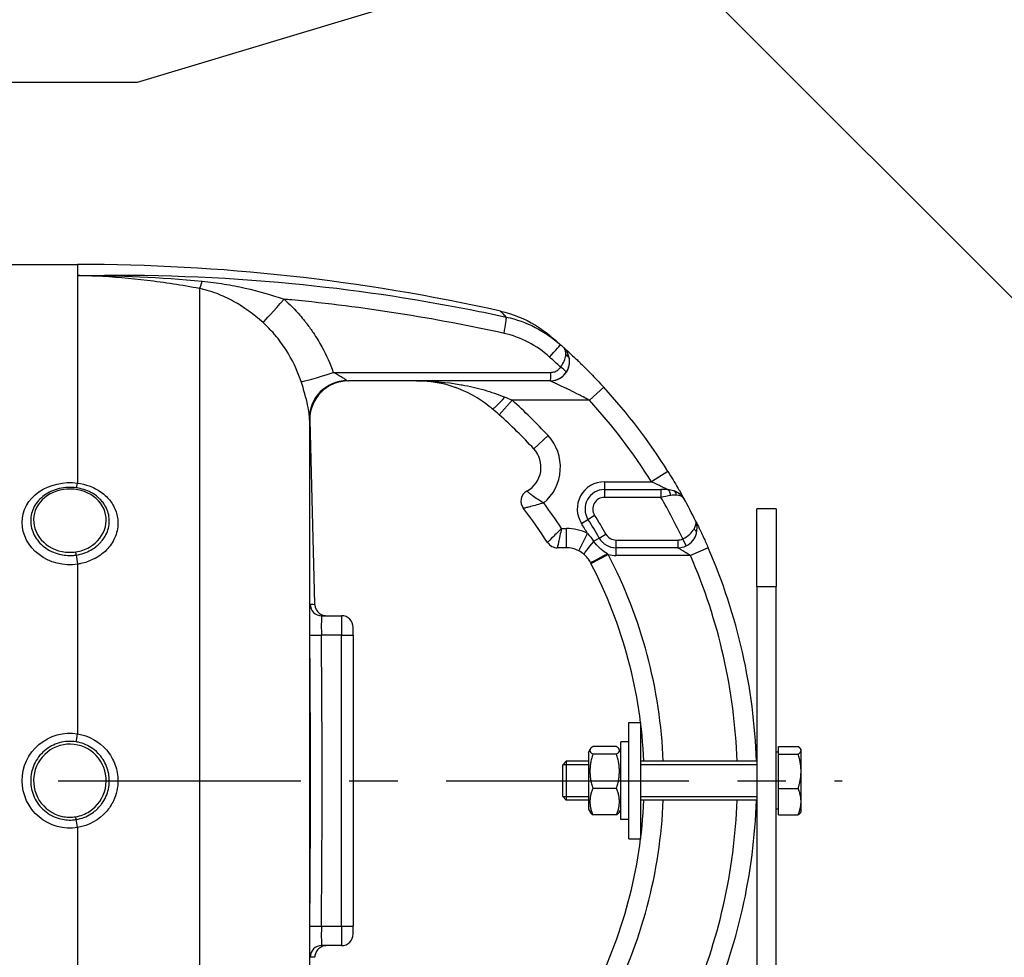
# Model space of a CAD drawing. Header units: millimetres. Extents: x 0 to 5940, y 0 to 4200.
# Tile 41 of 47: x 2734 to 2988, y 2904 to 3145. Entities that reach past the tile are written whole.
import ezdxf

# ---------------------------------------------------------------- set-up
doc = ezdxf.new("R2010")
doc.units = ezdxf.units.MM
doc.header["$LTSCALE"] = 50
doc.linetypes.add('MITTE', pattern=[2, 1.25, -0.25, 0.25, -0.25])
for name, color, linetype in [('02-LINIE-035', 2, 'CONTINUOUS'), ('03-LINIE-050', 3, 'CONTINUOUS'), ('05-ACHSE', 1, 'MITTE')]:
    doc.layers.add(name, color=color, linetype=linetype)

msp = doc.modelspace()

# ---------------------------------------------------------------- linework, layer by layer
at = {"layer": '02-LINIE-035'}
for p, q in [((3147.65, 2915.47), (2733.99, 3329.12)), ((2506.7, 3082.2), (2748.78, 3082.2)), ((2748.78, 3082.2), (2748.78, 3079.33)), ((2748.78, 3079.33), (2748.78, 3025.87)), ((2780.2, 3075.99), (2780.2, 2822.41)), ((2870.52, 3052.2), (2818.58, 3052.2)), ((2870.53, 3052.2), (2870.52, 3052.2)), ((2884.33, 3050.58), (2880.65, 3047.2)), ((2857.39, 3043.46), (2860.71, 3047.2)), ((2880.65, 3047.2), (2860.71, 3047.2)), ((2808.53, 3042.66), (2808.53, 2855.74)), ((2808.58, 3041.94), (2808.66, 3041.94)), ((2809.9, 2994.74), (2808.66, 3041.99)), ((2866.32, 3034.71), (2869.99, 3038.1)), ((2900.88, 3028.85), (2896.64, 3026.2)), ((2884.51, 3026.2), (2884.51, 3024.2)), ((2884.51, 3026.2), (2896.64, 3026.2)), ((2884.51, 3024.2), (2884.51, 3022.2)), ((2884.51, 3024.2), (2899.06, 3024.2)), ((2899.06, 3024.2), (2899.06, 3022.2)), ((2900.76, 3024.2), (2899.06, 3024.2)), ((2899.06, 3022.2), (2884.51, 3022.2)), ((2928.78, 3019.2), (2923.78, 3019.2)), ((2923.78, 2999.2), (2923.78, 3019.2)), ((2928.78, 3019.2), (2928.78, 2999.2)), ((2880.28, 3016.53), (2881.97, 3017.59)), ((2873.46, 3014.2), (2874.71, 3014.2)), ((2874.71, 3009.2), (2874.71, 3014.2)), ((2878.59, 3015.46), (2880.28, 3016.53)), ((2877.9, 3008.43), (2880.18, 3012.88)), ((2881.74, 3010.9), (2883.17, 3011.72)), ((2883.17, 3011.72), (2884.91, 3012.71)), ((2905.59, 3009.7), (2904.71, 3011.5)), ((2874.71, 3009.2), (2872.37, 3009.2)), ((2887.52, 3009.2), (2887.52, 3011.2)), ((2887.52, 3011.2), (2903.39, 3011.2)), ((2903.39, 3009.2), (2887.52, 3009.2)), ((2887.52, 3007.2), (2887.52, 3009.2)), ((2903.39, 3011.2), (2903.39, 3009.2)), ((2911.26, 3009.2), (2906.67, 3007.2)), ((2881.05, 3005.19), (2885.48, 3007.5)), ((2906.67, 3007.2), (2887.52, 3007.2)), ((2748.78, 3004.97), (2748.78, 2961.26)), ((2923.78, 2999.2), (2928.78, 2999.2)), ((2923.78, 2999.2), (2923.78, 2731.2)), ((2928.78, 2731.2), (2928.78, 2999.2)), ((2811.68, 2991.7), (2816.78, 2991.7)), ((2816.78, 2991.7), (2816.78, 2986.7)), ((2819.78, 2986.7), (2819.78, 2988.7)), ((2808.59, 2986.67), (2811.59, 2986.7)), ((2816.78, 2986.7), (2811.59, 2986.7)), ((2816.78, 2911.7), (2816.78, 2986.7)), ((2816.78, 2986.7), (2819.78, 2986.7)), ((2819.78, 2986.7), (2819.78, 2911.7)), ((2890.78, 2934.2), (2890.78, 2964.2)), ((2890.78, 2964.2), (2893.78, 2964.2)), ((2893.78, 2964.2), (2893.78, 2934.2)), ((2888.78, 2939.2), (2888.78, 2959.2)), ((2890.78, 2959.2), (2888.78, 2959.2)), ((2880.38, 2956.5), (2880.89, 2957.39)), ((2880.38, 2956.5), (2880.38, 2941.9)), ((2887.66, 2958), (2881.5, 2958)), ((2887.66, 2956.03), (2881.5, 2956.03)), ((2888.78, 2956.5), (2888.27, 2957.39)), ((2929.38, 2956.51), (2928.78, 2956.51)), ((2929.38, 2956.03), (2929.38, 2958)), ((2929.38, 2958), (2934.46, 2958)), ((2929.38, 2947.22), (2929.38, 2956.03)), ((2929.38, 2956.03), (2934.46, 2956.03)), ((2935.18, 2957.2), (2935.07, 2957.39)), ((2935.18, 2957.01), (2935.18, 2957.2)), ((2935.18, 2951.62), (2935.18, 2957.01)), ((2873.78, 2953.28), (2874.7, 2954.2)), ((2873.78, 2945.12), (2873.78, 2953.28)), ((2880.38, 2953.3), (2873.8, 2953.3)), ((2874.7, 2954.2), (2874.7, 2944.2)), ((2880.38, 2954.2), (2874.7, 2954.2)), ((2923.78, 2954.2), (2893.78, 2954.2)), ((2923.78, 2953.3), (2893.78, 2953.3)), ((2935.18, 2943.81), (2935.18, 2951.62)), ((2887.66, 2947.22), (2881.5, 2947.22)), ((2929.38, 2947.22), (2934.46, 2947.22)), ((2929.38, 2940.39), (2929.38, 2947.22)), ((2873.78, 2945.12), (2874.7, 2944.2)), ((2873.8, 2945.09), (2880.38, 2945.09)), ((2880.38, 2944.2), (2874.7, 2944.2)), ((2893.78, 2945.09), (2923.78, 2945.09)), ((2923.78, 2944.2), (2893.78, 2944.2)), ((2935.18, 2941.2), (2935.18, 2943.81)), ((2880.38, 2941.9), (2880.89, 2941.01)), ((2888.78, 2941.9), (2888.27, 2941.01)), ((2929.38, 2941.88), (2928.78, 2941.88)), ((2935.18, 2941.2), (2935.07, 2941.01)), ((2887.66, 2940.39), (2881.5, 2940.39)), ((2890.78, 2939.2), (2888.78, 2939.2)), ((2929.38, 2940.39), (2934.46, 2940.39)), ((2748.78, 2937.13), (2748.78, 2893.42)), ((2890.78, 2934.2), (2893.78, 2934.2)), ((2808.59, 2911.73), (2811.59, 2911.7)), ((2811.59, 2911.7), (2816.78, 2911.7)), ((2816.78, 2911.7), (2816.78, 2906.7)), ((2816.78, 2911.7), (2819.78, 2911.7)), ((2819.78, 2909.7), (2819.78, 2911.7)), ((2816.78, 2906.7), (2811.68, 2906.7))]:
    msp.add_line(p, q, dxfattribs=at)
for centre, radius, start, end in [((2748.78, 2582.2), 500, 77.4174, 90), ((2870.53, 3057.2), 5, 270, 0.9252), ((2773.78, 2949.2), 150, 32.0754, 42.5211), ((2773.78, 2949.2), 131, 42.7389, 48.4253), ((2773.78, 2949.2), 145, 32.0754, 42.5211), ((2773.78, 2949.2), 126, 42.7389, 48.4253), ((2861.18, 3029.96), 12, 309.8488, 42.7389), ((2861.18, 3029.96), 7, 298.8325, 42.7389), ((2884.51, 3019.2), 7, 90, 212.2999), ((2884.51, 3019.2), 5, 90, 212.2999), ((2866, 3021.2), 3, 118.8325, 217.9799), ((2884.51, 3019.2), 3, 90, 212.2999), ((2773.78, 2949.2), 145, 25.4477, 30.2284), ((2773.78, 2949.19), 150, 28.9988, 28.9991), ((2773.78, 2949.2), 150, 26.5042, 28.9981), ((2773.78, 2949.2), 114, 32.579, 37.9799), ((2773.78, 2949.2), 119, 33.108, 36.9587), ((2773.78, 2949.2), 128, 29.7478, 32.2999), ((2874.71, 3002.2), 12, 62.894, 90), ((2773.78, 2949.2), 124, 30.9015, 32.2999), ((2773.78, 2949.2), 126, 29.7478, 32.2999), ((2887.52, 3014.2), 5, 209.7478, 270), ((2887.52, 3014.2), 3, 209.7478, 270), ((2903.39, 3014.2), 3, 270, 296.0404), ((2872.37, 3012.2), 3, 212.579, 270), ((2874.71, 3002.2), 7, 62.894, 90), ((2903.39, 3014.2), 5, 270, 296.0404), ((2773.78, 2949.2), 150, 1.9102, 23.5782), ((2773.78, 2949.2), 126, 2.2742, 27.5629), ((2887.52, 3014.2), 7, 253.0813, 270), ((2773.78, 2949.2), 145, 1.9761, 23.5782), ((2773.78, 2949.2), 121, 2.3683, 27.5629), ((2816.78, 2988.7), 3, 0, 90), ((-841.31, 2949.2), 3653.09, 359.41183, 0.58817), ((2773.78, 2949.2), 121, 332.4371, 357.6317), ((2773.78, 2949.2), 126, 332.4371, 357.7258), ((2773.78, 2949.2), 145, 336.4218, 358.0239), ((2773.78, 2949.2), 150, 336.4218, 358.0898), ((2816.78, 2909.7), 3, 270, 0)]:
    msp.add_arc(centre, radius, start, end, dxfattribs=at)
for centre, major_axis, ratio, start_param, end_param in [((2781.86, 3085.58), (-1.88, -9.82), 0.074371, 0.232232, 0.687786), ((2803.02, 3074.55), (-6.63, -7.48), 0.0082, 0.211435, 1.403277), ((2858.12, 3063.82), (1.06, 4.89), 0.076337, 4.85735, 6.145479), ((2869.87, 3057.78), (3.31, 3.74), 0.004968, 4.865162, 6.283185), ((2773.8, 2949.21), (72.6, -131.25), 0.999897, 1.904208, 1.911943), ((2771.89, 2948.21), (-67.28, 131.55), 0.999934, 5.054648, 5.080664), ((2870.05, 3056.49), (3.93, 4.22), 0.529098, 5.661266, 5.722081), ((2873.51, 3057.59), (1.98, 0.26), 0.601883, 0, 0.942653), ((2873.47, 3057.78), (1.96, 0.39), 0.620947, 0, 0.865115), ((2870.18, 3056.37), (3.91, 4.24), 0.861739, 5.660318, 5.721192), ((2873.02, 3055.53), (1.66, -1.12), 0.145795, 0.008816, 1.542827), ((2815.69, 3055.41), (-9.44, -3.3), 0.061815, 0.116703, 1.438231), ((2818.53, 3042.91), (-9.99, -0.46), 0.941438, 4.704327, 6.260479), ((2818.58, 3042.2), (0, 10), 0.999978, 0, 1.596108), ((2870.52, 3054.2), (0, -2), 0.105084, 0, 1.673623), ((2858.86, 3048.81), (-3.25, -3.8), 0.105656, 0, 1.44771), ((2852.83, 3045.94), (23.96, -9.36), 0.162972, 1.299884, 1.380622), ((2748.78, 3027.6), (-0.41, -2.97), 0.095262, 0.143818, 0.962868), ((2900.76, 3022.2), (0, 2), 0.438654, 4.95941, 6.283185), ((2901.74, 3022.03), (0.65, 1.89), 0.594665, 5.305484, 6.283185), ((2906.28, 3013.39), (1.93, -0.54), 0.594665, 0, 0.977701), ((2882.5, 3011.33), (-3.24, -3.8), 0.059752, 4.876871, 6.283185), ((2748.78, 3006.23), (-0.45, 2.97), 0.069306, 1.179092, 1.998312), ((2885.33, 3007.78), (-4.43, -2.32), 0.0215, 0, 1.548167), ((2879.76, 3004.51), (-6.15, 11.77), 0.109734, 4.712593, 4.73512), ((2811.68, 2994.7), (0, -3), 0.999741, 4.725331, 6.283185), ((-835.14, 2949.2), (0, 3645.44), 0.999584, 4.70211, 4.722668), ((2748.78, 2961.53), (-0.49, -2.96), 0.014989, 0.661983, 1.481203), ((2748.78, 2936.86), (0.49, -2.96), 0.014991, 1.660389, 2.47961), ((2811.68, 2903.7), (0, 3), 0.999741, 0, 1.557855)]:
    msp.add_ellipse(centre, major_axis=major_axis, ratio=ratio, start_param=start_param, end_param=end_param, dxfattribs=at)
for points, knots in [([(2748.78, 3079.33), (2767.18, 3079.76), (2785.67, 3079.07), (2803.99, 3077.31), (2819.39, 3075.82), (2834.71, 3073.57), (2849.93, 3070.58), (2853.04, 3069.97), (2856.13, 3069.32), (2859.22, 3068.65)], [0, 0, 0, 0, 0.497038, 0.497038, 0.497038, 0.91486, 0.91486, 0.91486, 1, 1, 1, 1]), ([(2780.2, 3075.99), (2775.71, 3076.84), (2771.19, 3077.54), (2766.67, 3078.08), (2762.34, 3078.59), (2757.99, 3078.95), (2753.64, 3079.16), (2752.02, 3079.24), (2750.4, 3079.29), (2748.78, 3079.33)], [0, 0, 0, 0, 0.4321887, 0.4321887, 0.4321887, 0.8458026, 0.8458026, 0.8458026, 1, 1, 1, 1]), ([(2780.87, 3077.9), (2782.78, 3077.72), (2784.67, 3077.47), (2786.56, 3077.16), (2788.35, 3076.86), (2790.16, 3076.51), (2791.95, 3076.1), (2795.35, 3075.33), (2798.69, 3074.38), (2801.97, 3073.25)], [0, 0, 0, 0, 0.265918, 0.265918, 0.265918, 0.519268, 0.519268, 0.519268, 1, 1, 1, 1]), ([(2796.55, 3067.22), (2794.16, 3069.37), (2791.64, 3071.19), (2788.92, 3072.7), (2787.55, 3073.45), (2786.14, 3074.12), (2784.69, 3074.68), (2783.85, 3075), (2783, 3075.29), (2782.13, 3075.53), (2781.5, 3075.7), (2780.85, 3075.86), (2780.2, 3075.99)], [0, 0, 0, 0, 0.5, 0.5, 0.5, 0.751514, 0.751514, 0.751514, 0.895882, 0.895882, 0.895882, 1, 1, 1, 1]), ([(2858.64, 3064.45), (2840.54, 3068.44), (2822.31, 3071.28), (2803.96, 3073.06), (2803.3, 3073.12), (2802.63, 3073.18), (2801.97, 3073.25)], [0, 0, 0, 0, 0.965203, 0.965203, 0.965203, 1, 1, 1, 1]), ([(2801.97, 3073.25), (2803.43, 3071.96), (2804.78, 3070.58), (2806.04, 3069.12), (2806.46, 3068.64), (2806.86, 3068.14), (2807.25, 3067.65), (2807.43, 3067.42), (2807.6, 3067.2), (2807.78, 3066.97)], [0, 0, 0, 0, 0.677989, 0.677989, 0.677989, 0.90028, 0.90028, 0.90028, 1, 1, 1, 1]), ([(2859.22, 3068.65), (2858.86, 3069.03), (2858.55, 3069.34), (2858.31, 3069.58), (2857.91, 3069.98), (2857.7, 3070.19), (2857.7, 3070.19), (2857.7, 3070.19), (2857.7, 3070.19), (2857.7, 3070.19), (2857.7, 3070.19), (2857.7, 3070.19), (2857.7, 3070.19)], [0.0000538, 0.0000538, 0.0000538, 0.0000538, 0.1862605, 0.1862605, 0.1862605, 0.4985428, 0.4985428, 0.4985428, 0.5, 0.5, 0.5, 0.50019, 0.50019, 0.50019, 0.50019]), ([(2857.7, 3070.19), (2860.87, 3069.48), (2863.95, 3068.24), (2867.42, 3066.14), (2868.1, 3065.69), (2869.09, 3064.97), (2869.42, 3064.72), (2869.86, 3064.37), (2869.98, 3064.28), (2870.14, 3064.14), (2870.19, 3064.11), (2870.27, 3064.04), (2870.3, 3064.02), (2870.34, 3063.98), (2870.35, 3063.98), (2870.36, 3063.97), (2870.37, 3063.96), (2870.38, 3063.95), (2870.38, 3063.95), (2870.4, 3063.93), (2870.4, 3063.93), (2870.44, 3063.9), (2870.44, 3063.9), (2870.45, 3063.89), (2870.45, 3063.89), (2870.45, 3063.89)], [0.000028, 0.000028, 0.000028, 0.000028, 0.972334, 0.972334, 1.216481, 1.216481, 1.339466, 1.339466, 1.385578, 1.385578, 1.402872, 1.402872, 1.415874, 1.415874, 1.418882, 1.418882, 1.421902, 1.421902, 1.424931, 1.424931, 1.431036, 1.431036, 1.479634, 1.479634, 1.481284, 1.481284, 1.481284, 1.481284]), ([(2806.34, 3052.07), (2805.35, 3054.97), (2804.05, 3057.73), (2802.39, 3060.31), (2801.97, 3060.95), (2801.54, 3061.58), (2801.09, 3062.19), (2800.65, 3062.8), (2800.18, 3063.39), (2799.69, 3063.97), (2799.62, 3064.06), (2799.54, 3064.15), (2799.46, 3064.24), (2798.56, 3065.28), (2797.59, 3066.28), (2796.55, 3067.22)], [0, 0, 0, 0, 0.504061, 0.504061, 0.504061, 0.628889, 0.628889, 0.628889, 0.753092, 0.753092, 0.753092, 0.772384, 0.772384, 0.772384, 1, 1, 1, 1]), ([(2807.78, 3066.97), (2807.8, 3066.94), (2807.83, 3066.9), (2807.86, 3066.87), (2808.44, 3066.12), (2809, 3065.35), (2809.53, 3064.56), (2810.32, 3063.39), (2811.04, 3062.19), (2811.71, 3060.96), (2812.86, 3058.86), (2813.84, 3056.67), (2814.64, 3054.4)], [0, 0, 0, 0, 0.009223, 0.009223, 0.009223, 0.207241, 0.207241, 0.207241, 0.5, 0.5, 0.5, 1, 1, 1, 1]), ([(2870.45, 3063.89), (2870.45, 3063.89), (2870.45, 3063.89), (2870.47, 3063.88), (2870.48, 3063.86), (2870.55, 3063.81), (2870.62, 3063.75), (2870.69, 3063.68)], [0.0306098, 0.0306098, 0.0306098, 0.0306098, 0.0625177, 0.0625177, 0.1652363, 0.1652363, 0.4062328, 0.4062328, 0.4062328, 0.4062328]), ([(2870.69, 3063.68), (2870.81, 3063.58), (2870.99, 3063.43), (2871.23, 3063.23), (2871.23, 3063.23), (2871.23, 3063.23), (2871.24, 3063.22)], [0.6245412, 0.6245412, 0.6245412, 0.6245412, 0.7510795, 0.7510795, 0.7510795, 0.7519292, 0.7519292, 0.7519292, 0.7519292]), ([(2874.56, 3058.96), (2874.58, 3059.27), (2874.57, 3059.55), (2874.52, 3059.8), (2874.45, 3060.22), (2874.29, 3060.54), (2874.05, 3060.76)], [0, 0, 0, 0, 0.3773337, 0.3773337, 0.3773337, 0.9999323, 0.9999323, 0.9999323, 0.9999323]), ([(2875.44, 3058.16), (2875.36, 3058.56), (2875.24, 3058.95), (2875.08, 3059.29), (2874.94, 3059.62), (2874.77, 3059.92), (2874.57, 3060.18), (2874.49, 3060.29), (2874.4, 3060.4), (2874.31, 3060.5), (2874.27, 3060.55), (2874.22, 3060.59), (2874.18, 3060.64), (2874.16, 3060.66), (2874.14, 3060.68), (2874.11, 3060.7), (2874.1, 3060.71), (2874.09, 3060.72), (2874.08, 3060.73), (2874.08, 3060.73), (2874.07, 3060.74), (2874.07, 3060.74), (2874.06, 3060.74), (2874.06, 3060.75), (2874.06, 3060.75), (2874.06, 3060.75), (2874.06, 3060.75), (2874.05, 3060.75)], [0, 0, 0, 0, 0.372379, 0.372379, 0.372379, 0.720983, 0.720983, 0.720983, 0.867591, 0.867591, 0.867591, 0.935969, 0.935969, 0.935969, 0.968822, 0.968822, 0.968822, 0.98477, 0.98477, 0.98477, 0.992543, 0.992543, 0.992543, 0.995838, 0.995838, 0.995838, 1, 1, 1, 1]), ([(2874.05, 3060.75), (2874.09, 3060.72), (2874.14, 3060.68), (2874.19, 3060.63), (2874.4, 3060.44), (2874.7, 3060.17), (2875.06, 3059.84), (2875.28, 3059.64), (2875.51, 3059.43), (2875.76, 3059.2), (2875.93, 3059.04), (2876.11, 3058.87), (2876.3, 3058.69), (2876.76, 3058.27), (2877.25, 3057.8), (2877.76, 3057.31), (2877.96, 3057.11), (2878.17, 3056.91), (2878.38, 3056.71), (2879.22, 3055.89), (2880.1, 3055.01), (2880.99, 3054.11), (2882.1, 3052.97), (2883.22, 3051.79), (2884.33, 3050.58)], [0, 0, 0, 0, 0.03379, 0.03379, 0.03379, 0.169557, 0.169557, 0.169557, 0.25, 0.25, 0.25, 0.306466, 0.306466, 0.306466, 0.444259, 0.444259, 0.444259, 0.5, 0.5, 0.5, 0.721826, 0.721826, 0.721826, 1, 1, 1, 1]), ([(2873.23, 3055.74), (2873.62, 3056.25), (2873.93, 3056.79), (2874.16, 3057.31), (2874.37, 3057.8), (2874.49, 3058.27), (2874.54, 3058.71)], [0, 0, 0, 0, 0.517979, 0.517979, 0.517979, 1, 1, 1, 1]), ([(2874.68, 3054.41), (2875.04, 3054.95), (2875.29, 3055.55), (2875.42, 3056.16), (2875.54, 3056.73), (2875.56, 3057.3), (2875.49, 3057.85)], [0, 0, 0, 0, 0.517352, 0.517352, 0.517352, 1, 1, 1, 1]), ([(2870.73, 3054.4), (2871.07, 3054.4), (2871.41, 3054.46), (2871.73, 3054.57), (2872.05, 3054.69), (2872.35, 3054.86), (2872.62, 3055.07), (2872.85, 3055.26), (2873.06, 3055.49), (2873.23, 3055.74)], [0, 0, 0, 0, 0.346227, 0.346227, 0.346227, 0.692595, 0.692595, 0.692595, 1, 1, 1, 1]), ([(2814.64, 3054.4), (2820.53, 3054.4), (2826.42, 3054.4), (2845.12, 3054.4), (2857.92, 3054.4), (2870.73, 3054.4)], [0, 0, 0, 0, 0.315066, 0.315066, 1, 1, 1, 1]), ([(2814.64, 3054.4), (2815.08, 3054.19), (2815.51, 3053.97), (2815.92, 3053.74), (2816.27, 3053.55), (2816.62, 3053.35), (2816.94, 3053.15), (2816.95, 3053.14), (2816.96, 3053.14), (2816.96, 3053.14), (2817.22, 3052.97), (2817.47, 3052.8), (2817.69, 3052.65), (2817.69, 3052.64), (2817.69, 3052.64), (2817.7, 3052.64), (2817.88, 3052.51), (2818.04, 3052.39), (2818.17, 3052.32)], [0, 0, 0, 0, 0.315553, 0.315553, 0.315553, 0.583864, 0.583864, 0.583864, 0.589444, 0.589444, 0.589444, 0.809999, 0.809999, 0.809999, 0.814148, 0.814148, 0.814148, 1, 1, 1, 1]), ([(2836.12, 3052.2), (2839.96, 3052.2), (2843.8, 3051.89), (2847.6, 3051.23), (2847.69, 3051.21), (2847.77, 3051.2), (2847.85, 3051.19), (2849.74, 3050.85), (2851.64, 3050.42), (2853.52, 3049.88), (2855.33, 3049.36), (2857.1, 3048.75), (2858.86, 3048)], [0, 0, 0, 0, 0.5, 0.5, 0.5, 0.510879, 0.510879, 0.510879, 0.760128, 0.760128, 0.760128, 1, 1, 1, 1]), ([(2846.01, 3050.52), (2843.31, 3051.46), (2840.6, 3051.99), (2837.27, 3052.18), (2836.7, 3052.2), (2836.12, 3052.2)], [0, 0, 0, 0, 0.967435, 0.967435, 1.166742, 1.166742, 1.166742, 1.166742]), ([(2846.01, 3050.52), (2843.31, 3051.46), (2840.6, 3051.99), (2837.27, 3052.18), (2836.7, 3052.2), (2836.12, 3052.2)], [0, 0, 0, 0, 0.967435, 0.967435, 1.166742, 1.166742, 1.166742, 1.166742]), ([(2880.65, 3047.2), (2879.57, 3047.79), (2878.49, 3048.35), (2877.41, 3048.9), (2876.56, 3049.34), (2875.7, 3049.77), (2874.87, 3050.17), (2874.68, 3050.27), (2874.48, 3050.36), (2874.29, 3050.45), (2873.81, 3050.68), (2873.34, 3050.91), (2872.88, 3051.12), (2872.64, 3051.23), (2872.4, 3051.34), (2872.18, 3051.45), (2872.01, 3051.53), (2871.85, 3051.6), (2871.69, 3051.67), (2871.46, 3051.78), (2871.25, 3051.87), (2871.06, 3051.96), (2870.98, 3051.99), (2870.91, 3052.03), (2870.84, 3052.06), (2870.65, 3052.14), (2870.53, 3052.2), (2870.53, 3052.2)], [0, 0, 0, 0, 0.279238, 0.279238, 0.279238, 0.5, 0.5, 0.5, 0.552002, 0.552002, 0.552002, 0.681286, 0.681286, 0.681286, 0.75, 0.75, 0.75, 0.800923, 0.800923, 0.800923, 0.875, 0.875, 0.875, 0.906681, 0.906681, 0.906681, 1, 1, 1, 1]), ([(2808.53, 3042.66), (2808.5, 3043.16), (2808.41, 3044.26), (2808.04, 3046), (2807.68, 3047.74), (2807.05, 3049.96), (2806.34, 3052.07)], [0, 0, 0, 0, 0.5, 0.5, 0.5, 1, 1, 1, 1]), ([(2846.39, 3050.39), (2846.32, 3050.41), (2846.25, 3050.44), (2846.18, 3050.46), (2846.15, 3050.47), (2846.11, 3050.49), (2846.08, 3050.5), (2846.06, 3050.5), (2846.03, 3050.51), (2846.01, 3050.52)], [0.4841756, 0.4841756, 0.4841756, 0.4841756, 0.49512044, 0.49512044, 0.49512044, 0.5, 0.5, 0.5, 0.50377446, 0.50377446, 0.50377446, 0.50377446]), ([(2855.35, 3045.23), (2854, 3046.35), (2852.58, 3047.33), (2849.59, 3049.06), (2847.99, 3049.8), (2846.39, 3050.39)], [0, 0, 0, 0, 0.529178, 0.529178, 1.103805, 1.103805, 1.103805, 1.103805]), ([(2855.35, 3045.23), (2854, 3046.35), (2852.58, 3047.33), (2849.59, 3049.06), (2847.99, 3049.8), (2846.39, 3050.39)], [0, 0, 0, 0, 0.529178, 0.529178, 1.103805, 1.103805, 1.103805, 1.103805]), ([(2900.88, 3028.85), (2901.78, 3027.42), (2902.64, 3025.98), (2903.38, 3024.72), (2903.54, 3024.45), (2903.69, 3024.19), (2903.83, 3023.94), (2904.32, 3023.09), (2904.7, 3022.41), (2904.93, 3022), (2904.94, 3021.97), (2904.96, 3021.95), (2904.97, 3021.92)], [0, 0, 0, 0, 0.5, 0.5, 0.5, 0.607782, 0.607782, 0.607782, 0.97431, 0.97431, 0.97431, 1, 1, 1, 1]), ([(2748.78, 3004.97), (2745.25, 3004.45), (2741.54, 3005.4), (2738.83, 3007.44), (2736.13, 3009.48), (2734.47, 3012.61), (2734.46, 3015.69), (2734.46, 3018.77), (2736.1, 3021.72), (2738.82, 3023.62), (2741.55, 3025.52), (2745.25, 3026.34), (2748.78, 3025.87)], [0, 0, 0, 0, 0.25, 0.25, 0.25, 0.5, 0.5, 0.5, 0.75, 0.75, 0.75, 1, 1, 1, 1]), ([(2748.42, 3024.65), (2746.96, 3024.85), (2745.46, 3024.78), (2744.06, 3024.45), (2742.66, 3024.13), (2741.35, 3023.55), (2740.23, 3022.75), (2740.23, 3022.75), (2740.22, 3022.75), (2740.22, 3022.74), (2739.11, 3021.95), (2738.21, 3020.94), (2737.6, 3019.82), (2736.99, 3018.69), (2736.68, 3017.45), (2736.68, 3016.18), (2736.68, 3014.92), (2736.99, 3013.65), (2737.6, 3012.48), (2738.22, 3011.3), (2739.11, 3010.25), (2740.22, 3009.4), (2740.22, 3009.39), (2740.23, 3009.39), (2740.24, 3009.38), (2741.34, 3008.54), (2742.66, 3007.91), (2744.06, 3007.55), (2745.15, 3007.28), (2746.32, 3007.17), (2747.46, 3007.24), (2747.78, 3007.26), (2748.1, 3007.29), (2748.42, 3007.34)], [0, 0, 0, 0, 0.1248524, 0.1248524, 0.1248524, 0.25, 0.25, 0.25, 0.250524, 0.250524, 0.250524, 0.3753899, 0.3753899, 0.3753899, 0.499891, 0.499891, 0.499891, 0.6243466, 0.6243466, 0.6243466, 0.7492512, 0.7492512, 0.7492512, 0.75, 0.75, 0.75, 0.8748745, 0.8748745, 0.8748745, 0.972849, 0.972849, 0.972849, 1, 1, 1, 1]), ([(2748.79, 3024.15), (2746.37, 3024.6), (2743.78, 3024.2), (2741.72, 3023.09), (2739.66, 3021.98), (2738.16, 3020.14), (2737.63, 3018.09), (2737.11, 3016.03), (2737.56, 3013.77), (2738.89, 3011.92), (2740.21, 3010.06), (2742.36, 3008.71), (2744.77, 3008.23), (2745.93, 3008), (2747.13, 3007.97), (2748.29, 3008.15)], [0, 0, 0, 0, 0.125, 0.125, 0.125, 0.25, 0.25, 0.25, 0.375, 0.375, 0.375, 0.5, 0.5, 0.5, 0.5602271, 0.5602271, 0.5602271, 0.5602271]), ([(2748.42, 3007.34), (2749.77, 3007.54), (2751.06, 3007.98), (2752.22, 3008.63), (2753.08, 3009.12), (2753.86, 3009.72), (2754.52, 3010.4), (2754.72, 3010.61), (2754.91, 3010.83), (2755.09, 3011.05), (2755.85, 3012.01), (2756.41, 3013.1), (2756.7, 3014.23), (2756.86, 3014.86), (2756.94, 3015.51), (2756.94, 3016.15), (2756.94, 3016.67), (2756.89, 3017.18), (2756.78, 3017.68), (2756.55, 3018.8), (2756.05, 3019.89), (2755.33, 3020.84), (2755.08, 3021.16), (2754.81, 3021.48), (2754.51, 3021.77), (2753.94, 3022.33), (2753.3, 3022.83), (2752.58, 3023.24), (2751.5, 3023.88), (2750.28, 3024.32), (2748.97, 3024.57), (2748.78, 3024.6), (2748.6, 3024.63), (2748.42, 3024.65)], [0, 0, 0, 0, 0.142587, 0.142587, 0.142587, 0.25, 0.25, 0.25, 0.282557, 0.282557, 0.282557, 0.422443, 0.422443, 0.422443, 0.5, 0.5, 0.5, 0.562018, 0.562018, 0.562018, 0.701955, 0.701955, 0.701955, 0.75, 0.75, 0.75, 0.841232, 0.841232, 0.841232, 0.98061, 0.98061, 0.98061, 1, 1, 1, 1]), ([(2748.78, 3025.87), (2749.82, 3025.73), (2750.82, 3025.48), (2751.77, 3025.13), (2752.87, 3024.73), (2753.89, 3024.19), (2754.8, 3023.54), (2755.3, 3023.19), (2755.76, 3022.8), (2756.19, 3022.38), (2756.93, 3021.65), (2757.55, 3020.84), (2758.02, 3019.97), (2758.55, 3019.01), (2758.9, 3017.98), (2759.06, 3016.92), (2759.13, 3016.47), (2759.17, 3016.01), (2759.17, 3015.56), (2759.17, 3014.25), (2758.87, 3012.94), (2758.32, 3011.72), (2757.82, 3010.6), (2757.1, 3009.55), (2756.2, 3008.64), (2755.25, 3007.67), (2754.1, 3006.86), (2752.82, 3006.24), (2751.81, 3005.74), (2750.73, 3005.36), (2749.6, 3005.12), (2749.33, 3005.07), (2749.05, 3005.02), (2748.78, 3004.97)], [0, 0, 0, 0, 0.0902582, 0.0902582, 0.0902582, 0.1936914, 0.1936914, 0.1936914, 0.25, 0.25, 0.25, 0.3473076, 0.3473076, 0.3473076, 0.4547331, 0.4547331, 0.4547331, 0.5, 0.5, 0.5, 0.6303366, 0.6303366, 0.6303366, 0.75, 0.75, 0.75, 0.8762367, 0.8762367, 0.8762367, 0.975991, 0.975991, 0.975991, 1, 1, 1, 1]), ([(2900.76, 3024.2), (2900.76, 3024.2), (2900.74, 3024.21), (2900.71, 3024.22), (2900.68, 3024.24), (2900.64, 3024.26), (2900.59, 3024.29), (2900.46, 3024.36), (2900.27, 3024.45), (2900.08, 3024.55), (2899.9, 3024.64), (2899.7, 3024.74), (2899.5, 3024.84), (2899.42, 3024.88), (2899.35, 3024.91), (2899.27, 3024.95), (2898.91, 3025.13), (2898.52, 3025.32), (2898.14, 3025.5), (2897.65, 3025.73), (2897.15, 3025.97), (2896.64, 3026.2)], [0, 0, 0, 0, 0.06181, 0.06181, 0.06181, 0.118241, 0.118241, 0.118241, 0.26387, 0.26387, 0.26387, 0.40093, 0.40093, 0.40093, 0.45041, 0.45041, 0.45041, 0.692235, 0.692235, 0.692235, 1, 1, 1, 1]), ([(2748.29, 3008.15), (2749.55, 3008.33), (2750.76, 3008.75), (2751.84, 3009.37), (2753.92, 3010.58), (2755.41, 3012.51), (2755.93, 3014.6), (2756.45, 3016.69), (2755.98, 3018.93), (2754.67, 3020.69), (2753.36, 3022.44), (2751.21, 3023.7), (2748.79, 3024.15)], [0.5602271, 0.5602271, 0.5602271, 0.5602271, 0.625, 0.625, 0.625, 0.75, 0.75, 0.75, 0.875, 0.875, 0.875, 1, 1, 1, 1]), ([(2868.87, 3020.74), (2868.33, 3021.05), (2867.8, 3021.37), (2867.31, 3021.69), (2866.81, 3022.02), (2866.36, 3022.34), (2865.97, 3022.63), (2865.91, 3022.68), (2865.84, 3022.73), (2865.78, 3022.78), (2865.44, 3023.05), (2865.17, 3023.27), (2864.97, 3023.45), (2864.84, 3023.57), (2864.73, 3023.66), (2864.66, 3023.72), (2864.59, 3023.79), (2864.55, 3023.82), (2864.55, 3023.82)], [0, 0, 0, 0, 0.228949, 0.228949, 0.228949, 0.460335, 0.460335, 0.460335, 0.5, 0.5, 0.5, 0.713444, 0.713444, 0.713444, 0.852914, 0.852914, 0.852914, 1, 1, 1, 1]), ([(2868.87, 3020.74), (2868.27, 3020.57), (2867.68, 3020.4), (2867.1, 3020.25), (2866.52, 3020.09), (2865.98, 3019.94), (2865.5, 3019.81), (2865.42, 3019.79), (2865.34, 3019.77), (2865.26, 3019.75), (2864.83, 3019.64), (2864.48, 3019.55), (2864.2, 3019.49), (2864.02, 3019.44), (2863.89, 3019.41), (2863.79, 3019.39), (2863.69, 3019.36), (2863.64, 3019.35), (2863.64, 3019.35)], [0, 0, 0, 0, 0.228755, 0.228755, 0.228755, 0.461737, 0.461737, 0.461737, 0.5, 0.5, 0.5, 0.715339, 0.715339, 0.715339, 0.854185, 0.854185, 0.854185, 1, 1, 1, 1]), ([(2873.46, 3014.2), (2872.53, 3013.26), (2871.59, 3012.32), (2870.25, 3010.98), (2869.84, 3010.58), (2869.84, 3010.58)], [0, 0, 0, 0, 0.5, 0.5, 1, 1, 1, 1]), ([(2873.46, 3014.2), (2873.18, 3012.91), (2872.9, 3011.61), (2872.49, 3009.75), (2872.37, 3009.2), (2872.37, 3009.2)], [0, 0, 0, 0, 0.5, 0.5, 1, 1, 1, 1]), ([(2904.71, 3011.5), (2905.4, 3011.83), (2906.02, 3012.26), (2906.53, 3012.71), (2907, 3013.14), (2907.37, 3013.59), (2907.63, 3014.04)], [0, 0, 0, 0, 0.518172, 0.518172, 0.518172, 1, 1, 1, 1]), ([(2908.21, 3012.85), (2908.5, 3013.91), (2908.47, 3014.94), (2908.17, 3015.77), (2908.13, 3015.9), (2908.07, 3016.02), (2908.01, 3016.14)], [0, 0, 0, 0, 0.865199, 0.865199, 0.865199, 1, 1, 1, 1]), ([(2908.01, 3016.14), (2908.06, 3016.05), (2908.11, 3015.95), (2908.16, 3015.83), (2908.36, 3015.44), (2908.64, 3014.88), (2908.96, 3014.2), (2909.08, 3013.95), (2909.21, 3013.68), (2909.34, 3013.41), (2909.57, 3012.93), (2909.81, 3012.41), (2910.06, 3011.87), (2910.45, 3011.01), (2910.85, 3010.12), (2911.26, 3009.2)], [0, 0, 0, 0, 0.089157, 0.089157, 0.089157, 0.389381, 0.389381, 0.389381, 0.5, 0.5, 0.5, 0.693605, 0.693605, 0.693605, 1, 1, 1, 1]), ([(2905.59, 3009.7), (2906.27, 3010.04), (2906.87, 3010.53), (2907.32, 3011.1), (2907.74, 3011.63), (2908.04, 3012.23), (2908.21, 3012.85)], [0, 0, 0, 0, 0.517886, 0.517886, 0.517886, 1, 1, 1, 1]), ([(2885.28, 3007.63), (2884.72, 3008), (2884.15, 3008.39), (2883.64, 3008.81), (2883.6, 3008.85), (2883.55, 3008.89), (2883.5, 3008.93), (2883.45, 3008.98), (2883.39, 3009.03), (2883.33, 3009.08), (2882.74, 3009.62), (2882.21, 3010.23), (2881.74, 3010.9)], [0, 0, 0, 0, 0.415268, 0.415268, 0.415268, 0.453249, 0.453249, 0.453249, 0.5, 0.5, 0.5, 1, 1, 1, 1]), ([(2906.67, 3007.2), (2906.3, 3007.44), (2905.92, 3007.68), (2905.55, 3007.91), (2905.54, 3007.92), (2905.53, 3007.93), (2905.52, 3007.94), (2905.17, 3008.15), (2904.84, 3008.35), (2904.52, 3008.54), (2904.5, 3008.55), (2904.48, 3008.57), (2904.46, 3008.58), (2904.2, 3008.73), (2903.96, 3008.87), (2903.76, 3008.99), (2903.73, 3009), (2903.71, 3009.02), (2903.68, 3009.03), (2903.63, 3009.06), (2903.57, 3009.1), (2903.53, 3009.12), (2903.48, 3009.15), (2903.44, 3009.17), (2903.42, 3009.18), (2903.4, 3009.19), (2903.39, 3009.2), (2903.39, 3009.2)], [0, 0, 0, 0, 0.286378, 0.286378, 0.286378, 0.29564, 0.29564, 0.29564, 0.558868, 0.558868, 0.558868, 0.575182, 0.575182, 0.575182, 0.785601, 0.785601, 0.785601, 0.812499, 0.812499, 0.812499, 0.878989, 0.878989, 0.878989, 0.949513, 0.949513, 0.949513, 1, 1, 1, 1]), ([(2880.91, 3005.45), (2880.7, 3005.85), (2880.45, 3006.22), (2879.9, 3006.91), (2879.59, 3007.23), (2879.25, 3007.52)], [0, 0, 0, 0, 0.5, 0.5, 1, 1, 1, 1]), ([(2808.59, 2986.67), (2808.57, 2988.78), (2808.56, 2990.85), (2808.58, 2992.32), (2808.6, 2993.79), (2808.64, 2994.66), (2808.68, 2994.66)], [0, 0, 0, 0, 0.499928, 0.499928, 0.499928, 1, 1, 1, 1]), ([(2808.68, 2994.66), (2808.99, 2994.65), (2809.28, 2994.65), (2809.51, 2994.64), (2809.74, 2994.63), (2809.9, 2994.62), (2809.9, 2994.62), (2809.9, 2994.62), (2809.9, 2994.62), (2809.9, 2994.62)], [0, 0, 0, 0, 0.2500941, 0.2500941, 0.2500941, 0.5000002, 0.5000002, 0.5000002, 0.5000277, 0.5000277, 0.5000277, 0.5000277]), ([(2809.9, 2994.62), (2809.91, 2994.29), (2809.97, 2993.97), (2810.2, 2993.36), (2810.36, 2993.07), (2810.77, 2992.56), (2811.02, 2992.34), (2811.57, 2991.99), (2811.87, 2991.86), (2812.3, 2991.75), (2812.42, 2991.73), (2812.66, 2991.7), (2812.78, 2991.7), (2812.9, 2991.7)], [0, 0, 0, 0, 0.097168, 0.097168, 0.1946967, 0.1946967, 0.2922124, 0.2922124, 0.3897285, 0.3897285, 0.4254071, 0.4254071, 0.4616084, 0.4616084, 0.4616084, 0.4616084]), ([(2811.68, 2991.7), (2811.63, 2991.7), (2811.6, 2991.16), (2811.56, 2989.31), (2811.57, 2988.02), (2811.59, 2986.7)], [0, 0, 0, 0, 0.5, 0.5, 1, 1, 1, 1]), ([(2748.78, 2937.13), (2745.25, 2936.56), (2741.54, 2937.59), (2738.83, 2939.85), (2736.13, 2942.12), (2734.47, 2945.63), (2734.46, 2949.19), (2734.46, 2952.75), (2736.1, 2956.25), (2738.82, 2958.53), (2741.55, 2960.82), (2745.25, 2961.84), (2748.78, 2961.26)], [0, 0, 0, 0, 0.25, 0.25, 0.25, 0.5, 0.5, 0.5, 0.75, 0.75, 0.75, 1, 1, 1, 1]), ([(2748.78, 2961.26), (2751.65, 2960.79), (2754.29, 2959.33), (2756.19, 2957.14), (2757.19, 2955.98), (2757.97, 2954.65), (2758.47, 2953.22), (2758.93, 2951.93), (2759.17, 2950.58), (2759.17, 2949.2), (2759.17, 2947.42), (2758.76, 2945.65), (2758, 2944.05), (2757.53, 2943.04), (2756.92, 2942.1), (2756.2, 2941.26), (2754.32, 2939.1), (2751.65, 2937.61), (2748.78, 2937.13)], [0, 0, 0, 0, 0.25, 0.25, 0.25, 0.3818068, 0.3818068, 0.3818068, 0.5, 0.5, 0.5, 0.6535412, 0.6535412, 0.6535412, 0.75, 0.75, 0.75, 1, 1, 1, 1]), ([(2748.42, 2959.19), (2746.96, 2959.43), (2745.46, 2959.35), (2744.06, 2958.96), (2742.66, 2958.56), (2741.35, 2957.87), (2740.23, 2956.91), (2740.23, 2956.91), (2740.22, 2956.9), (2740.22, 2956.9), (2739.11, 2955.95), (2738.21, 2954.76), (2737.6, 2953.43), (2736.99, 2952.11), (2736.68, 2950.66), (2736.68, 2949.2), (2736.68, 2947.74), (2736.99, 2946.29), (2737.6, 2944.96), (2738.22, 2943.62), (2739.11, 2942.44), (2740.22, 2941.49), (2740.22, 2941.49), (2740.23, 2941.48), (2740.24, 2941.48), (2741.34, 2940.53), (2742.66, 2939.83), (2744.06, 2939.44), (2745.15, 2939.13), (2746.32, 2939.01), (2747.46, 2939.09), (2747.78, 2939.11), (2748.1, 2939.15), (2748.42, 2939.2)], [0, 0, 0, 0, 0.1248524, 0.1248524, 0.1248524, 0.25, 0.25, 0.25, 0.250524, 0.250524, 0.250524, 0.3753899, 0.3753899, 0.3753899, 0.499891, 0.499891, 0.499891, 0.6243466, 0.6243466, 0.6243466, 0.7492512, 0.7492512, 0.7492512, 0.75, 0.75, 0.75, 0.8748745, 0.8748745, 0.8748745, 0.972849, 0.972849, 0.972849, 1, 1, 1, 1]), ([(2748.79, 2958.39), (2746.37, 2958.92), (2743.78, 2958.44), (2741.72, 2957.12), (2739.66, 2955.79), (2738.16, 2953.61), (2737.63, 2951.21), (2737.11, 2948.82), (2737.56, 2946.23), (2738.89, 2944.13), (2740.21, 2942.04), (2742.36, 2940.54), (2744.77, 2940), (2745.93, 2939.75), (2747.13, 2939.72), (2748.29, 2939.91)], [0, 0, 0, 0, 0.125, 0.125, 0.125, 0.25, 0.25, 0.25, 0.375, 0.375, 0.375, 0.5, 0.5, 0.5, 0.5602271, 0.5602271, 0.5602271, 0.5602271]), ([(2748.29, 2939.91), (2749.55, 2940.12), (2750.76, 2940.58), (2751.84, 2941.28), (2753.92, 2942.62), (2755.41, 2944.8), (2755.93, 2947.19), (2756.45, 2949.58), (2755.98, 2952.19), (2754.67, 2954.26), (2753.36, 2956.33), (2751.21, 2957.85), (2748.79, 2958.39)], [0.5602271, 0.5602271, 0.5602271, 0.5602271, 0.625, 0.625, 0.625, 0.75, 0.75, 0.75, 0.875, 0.875, 0.875, 1, 1, 1, 1]), ([(2748.42, 2939.2), (2749.77, 2939.42), (2751.06, 2939.91), (2752.22, 2940.64), (2753.08, 2941.19), (2753.86, 2941.86), (2754.52, 2942.64), (2754.72, 2942.87), (2754.91, 2943.11), (2755.09, 2943.37), (2755.85, 2944.45), (2756.41, 2945.69), (2756.7, 2946.99), (2756.86, 2947.72), (2756.94, 2948.46), (2756.94, 2949.2), (2756.94, 2949.8), (2756.89, 2950.39), (2756.78, 2950.97), (2756.55, 2952.28), (2756.05, 2953.54), (2755.33, 2954.66), (2755.08, 2955.05), (2754.81, 2955.41), (2754.51, 2955.76), (2753.94, 2956.43), (2753.3, 2957.01), (2752.58, 2957.51), (2751.5, 2958.26), (2750.28, 2958.8), (2748.97, 2959.09), (2748.78, 2959.13), (2748.6, 2959.16), (2748.42, 2959.19)], [0, 0, 0, 0, 0.142587, 0.142587, 0.142587, 0.25, 0.25, 0.25, 0.282557, 0.282557, 0.282557, 0.422443, 0.422443, 0.422443, 0.5, 0.5, 0.5, 0.562018, 0.562018, 0.562018, 0.701955, 0.701955, 0.701955, 0.75, 0.75, 0.75, 0.841232, 0.841232, 0.841232, 0.98061, 0.98061, 0.98061, 1, 1, 1, 1]), ([(2808.68, 2903.74), (2808.64, 2903.73), (2808.6, 2904.6), (2808.58, 2906.08), (2808.56, 2907.55), (2808.57, 2909.62), (2808.59, 2911.73)], [0, 0, 0, 0, 0.5, 0.5, 0.5, 1, 1, 1, 1]), ([(2811.59, 2911.7), (2811.57, 2910.38), (2811.56, 2909.08), (2811.6, 2907.24), (2811.63, 2906.7), (2811.68, 2906.7)], [0, 0, 0, 0, 0.5, 0.5, 1, 1, 1, 1]), ([(2812.9, 2906.7), (2812.79, 2906.7), (2812.67, 2906.69), (2812.45, 2906.66), (2812.34, 2906.65), (2812.02, 2906.57), (2811.81, 2906.5), (2811.43, 2906.32), (2811.25, 2906.21), (2810.91, 2905.95), (2810.76, 2905.81), (2810.49, 2905.49), (2810.37, 2905.32), (2810.17, 2904.95), (2810.09, 2904.75), (2809.95, 2904.3), (2809.91, 2904.04), (2809.9, 2903.78)], [0, 0, 0, 0, 0.0341754, 0.0341754, 0.0679101, 0.0679101, 0.132426, 0.132426, 0.1952579, 0.1952579, 0.2580897, 0.2580897, 0.3209216, 0.3209216, 0.3837535, 0.3837535, 0.4625339, 0.4625339, 0.4625339, 0.4625339]), ([(2809.9, 2903.78), (2809.9, 2903.78), (2809.74, 2903.76), (2809.51, 2903.76), (2809.28, 2903.75), (2808.99, 2903.74), (2808.68, 2903.74)], [0.5000296, 0.5000296, 0.5000296, 0.5000296, 0.7499061, 0.7499061, 0.7499061, 1, 1, 1, 1])]:
    msp.add_open_spline(points, degree=3, knots=knots, dxfattribs=at)
for points in [[(2748.78, 3079.33), (2759.49, 3079.41), (2770.2, 3078.92), (2780.87, 3077.9)], [(2859.22, 3068.65), (2864.42, 3067.54), (2869.2, 3065.06), (2873.19, 3061.53)], [(2870.4, 3058.34), (2867.04, 3061.34), (2863.03, 3063.48), (2858.64, 3064.45)], [(2871.22, 3063.24), (2871.43, 3063.06), (2871.7, 3062.83), (2872, 3062.56)], [(2871.24, 3063.22), (2871.44, 3063.05), (2871.69, 3062.84), (2871.97, 3062.59)], [(2871.97, 3062.59), (2872.32, 3062.29), (2872.73, 3061.93), (2873.19, 3061.53)], [(2818.17, 3052.32), (2818.31, 3052.24), (2818.44, 3052.2), (2818.58, 3052.2)], [(2870.52, 3052.2), (2872.17, 3052.2), (2873.76, 3053.04), (2874.68, 3054.41)], [(2855.61, 3045.01), (2855.52, 3045.08), (2855.43, 3045.16), (2855.35, 3045.23)], [(2857.39, 3043.46), (2856.8, 3043.98), (2856.2, 3044.5), (2855.61, 3045.01)], [(2808.58, 3041.94), (2808.57, 3041.94), (2808.55, 3042.18), (2808.53, 3042.66)], [(2900.76, 3024.2), (2901.33, 3024.2), (2901.87, 3024.1), (2902.39, 3023.93)], [(2901.61, 3022.69), (2900.83, 3022.54), (2899.95, 3022.37), (2899.06, 3022.2)], [(2903.03, 3022.77), (2902.6, 3022.81), (2902.13, 3022.78), (2901.61, 3022.69)], [(2902.39, 3023.93), (2903.58, 3023.52), (2904.5, 3022.76), (2904.97, 3021.92)], [(2904.97, 3021.91), (2904.71, 3022.38), (2904.02, 3022.69), (2903.03, 3022.77)], [(2907.63, 3014.04), (2908.12, 3014.9), (2908.25, 3015.65), (2908.01, 3016.14)], [(2880.18, 3012.88), (2880.73, 3012.24), (2881.25, 3011.58), (2881.74, 3010.9)], [(2879.25, 3007.52), (2878.84, 3007.87), (2878.38, 3008.18), (2877.9, 3008.43)], [(2885.28, 3007.63), (2885.35, 3007.58), (2885.41, 3007.54), (2885.48, 3007.5)], [(2809.9, 2994.62), (2809.9, 2994.62), (2809.9, 2994.62), (2809.9, 2994.62)]]:
    msp.add_open_spline(points, degree=3, dxfattribs=at)
for points, weights in [([(2748.42, 3007.34), (2748.37, 3007.75), (2748.29, 3008.15)], [0.953693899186, 0.890501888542, 1.00004898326]), ([(2881.5, 2958), (2880.16, 2957.01), (2881.5, 2956.03)], [1, 1.15470053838, 1]), ([(2881.5, 2956.03), (2880.16, 2951.62), (2881.5, 2947.22)], [1, 1.15470053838, 1]), ([(2887.66, 2956.03), (2888.99, 2957.01), (2887.66, 2958)], [1, 1.15470053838, 1]), ([(2887.66, 2947.22), (2888.99, 2951.62), (2887.66, 2956.03)], [1, 1.15470053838, 1]), ([(2935.18, 2957.01), (2935.18, 2957.47), (2934.46, 2958)], [1, 1.0379548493, 1]), ([(2934.46, 2956.03), (2935.18, 2956.55), (2935.18, 2957.01)], [1, 1.0379548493, 1]), ([(2935.18, 2951.62), (2935.18, 2953.67), (2934.46, 2956.03)], [1, 1.0379548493, 1]), ([(2934.46, 2947.22), (2935.18, 2949.58), (2935.18, 2951.62)], [1, 1.0379548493, 1]), ([(2881.5, 2947.22), (2880.16, 2943.81), (2881.5, 2940.39)], [1, 1.15470053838, 1]), ([(2887.66, 2940.39), (2888.99, 2943.81), (2887.66, 2947.22)], [1, 1.15470053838, 1]), ([(2935.18, 2943.81), (2935.18, 2945.39), (2934.46, 2947.22)], [1, 1.0379548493, 1]), ([(2934.46, 2940.39), (2935.18, 2942.22), (2935.18, 2943.81)], [1, 1.0379548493, 1]), ([(2881.5, 2940.39), (2881.06, 2940.72), (2880.89, 2941.01)], [1, 1.04615014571, 1.06476533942]), ([(2888.27, 2941.01), (2888.1, 2940.72), (2887.66, 2940.39)], [1.06476533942, 1.04615014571, 1]), ([(2935.07, 2941.01), (2934.9, 2940.72), (2934.46, 2940.39)], [1.018131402, 1.02298433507, 1]), ([(2748.42, 2939.2), (2748.37, 2939.47), (2748.29, 2939.91)], [0.95369389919, 0.890501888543, 1.00004898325])]:
    msp.add_rational_spline(points, weights, degree=2, dxfattribs=at)
at = {"layer": '03-LINIE-050'}
msp.add_lwpolyline([(2514.78, 3129.2), (2764.18, 3129.2), (2956.77, 3187.17), (3040.63, 3103.31), (3093.41, 3081.45), (3251.13, 3100.42), (3387.12, 3156.47)], dxfattribs=at)
at = {"layer": '05-ACHSE'}
msp.add_line((2043.78, 2949.2), (2945.76, 2949.2), dxfattribs=at)

doc.saveas('drawing.dxf')
